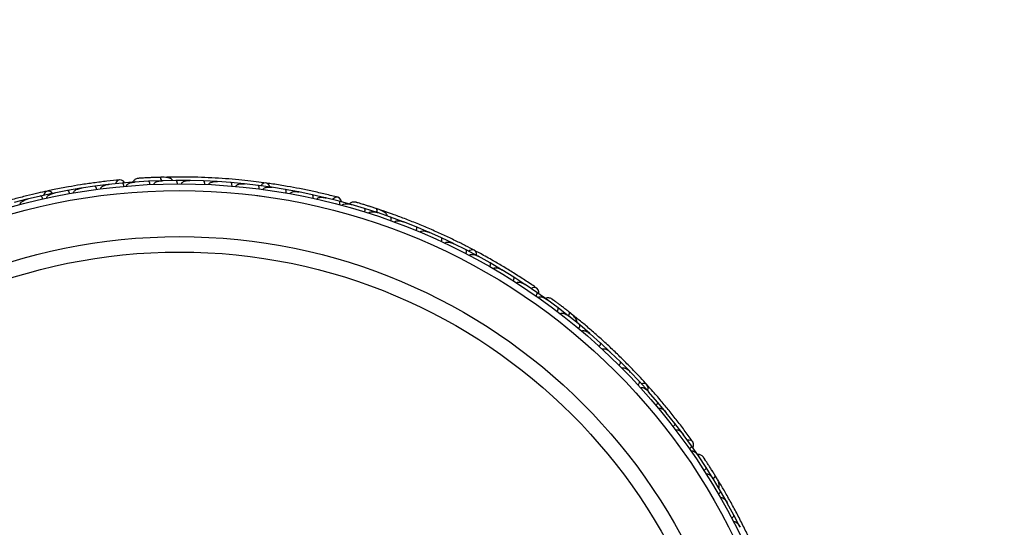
# Model space of a CAD drawing. Header units: millimetres. Extents: x 59 to 109, y 26 to 144.
# Tile 14 of 158: x 80.11 to 87.33, y 34.92 to 38.64. Entities that reach past the tile are written whole.
import ezdxf

# ---------------------------------------------------------------- set-up
doc = ezdxf.new("R2010")
doc.units = ezdxf.units.MM
doc.styles.add('SLDTEXTSTYLE0', font='TXT', dxfattribs={"width": 0.75})
doc.dimstyles.new('SLDDIMSTYLE2', dxfattribs={"dimtxt": 3.5, "dimasz": 3.302, "dimexe": 0, "dimexo": 0.0625, "dimgap": 0.875, "dimtad": 1, "dimlfac": 20, "dimrnd": 1e-09, "dimzin": 12, "dimdsep": 46, "dimtxsty": 'SLDTEXTSTYLE0', "dimsah": 1, "dimcen": 0.09, "dimadec": 0, "dimazin": 3, "dimtfac": 1, "dimtofl": 0, "dimtmove": 0, "dimatfit": 3, "dimfxl": 0, "dimfrac": 2, "dimtolj": 1, "dimtzin": 12, "dimarcsym": 0})

# ---------------------------------------------------------------- blocks, each defined once
blk = doc.blocks.new('_D_2')
at = {"color": 7, "linetype": 'Continuous', "lineweight": 18}
for p, q in [((75.8997, 58.7227), (102.5588, 58.7227)), ((101.5588, 58.7227), (101.5588, 26.2227)), ((75.8997, 26.2227), (102.5588, 26.2227))]:
    blk.add_line(p, q, dxfattribs=at)
for points in [[(101.5588, 58.7227), (101.0508, 55.4207), (102.0668, 55.4207)], [(101.5588, 26.2227), (102.0668, 29.5247), (101.0508, 29.5247)]]:
    blk.add_solid(points, dxfattribs=at)
at = {"color": 7, "linetype": 'Continuous', "lineweight": 18, "insert": (97.047, 39.7543), "char_height": 3.5, "attachment_point": 1, "rotation": 90, "style": 'SLDTEXTSTYLE0'}
blk.add_mtext('650', dxfattribs=at)

msp = doc.modelspace()

# ---------------------------------------------------------------- linework, layer by layer
at = {"color": 7, "linetype": 'Continuous', "lineweight": 25}
for p, q in [((80.75734, 37.43541), (80.65974, 37.42316)), ((80.86143, 37.44606), (80.76018, 37.43533)), ((80.76713, 37.43607), (80.76051, 37.43539)), ((80.96007, 37.4542), (80.86144, 37.44615)), ((80.95749, 37.45349), (80.95173, 37.45314)), ((81.05362, 37.45963), (80.95187, 37.45314)), ((81.15204, 37.46353), (81.05362, 37.45971)), ((81.1869, 37.48913), (81.14299, 37.48809)), ((81.16117, 37.46334), (81.15477, 37.46323)), ((81.25617, 37.4652), (81.15485, 37.46322)), ((81.35418, 37.46477), (81.25618, 37.46528)), ((81.36382, 37.46417), (81.35686, 37.46436)), ((81.45786, 37.46188), (81.35689, 37.46434)), ((81.55545, 37.45717), (81.45787, 37.46196)), ((81.65868, 37.44977), (81.55819, 37.45662)), ((81.56547, 37.45612), (81.55825, 37.45664)), ((81.75586, 37.44081), (81.65869, 37.44984)), ((81.85864, 37.4289), (81.75857, 37.44014)), ((81.76608, 37.43929), (81.75872, 37.44014)), ((80.35849, 37.37183), (80.26302, 37.35122)), ((80.46027, 37.3914), (80.36128, 37.372)), ((80.36873, 37.37346), (80.36149, 37.37207)), ((80.5568, 37.40793), (80.46027, 37.39148)), ((80.65973, 37.42308), (80.55962, 37.40798)), ((80.56695, 37.40909), (80.55989, 37.40805)), ((81.95542, 37.41569), (81.85866, 37.42897)), ((82.05776, 37.39927), (81.9581, 37.4149)), ((81.9656, 37.41372), (81.95832, 37.41488)), ((82.15412, 37.38179), (82.05779, 37.39934)), ((82.25603, 37.36081), (82.15679, 37.38087)), ((82.16406, 37.3794), (82.15707, 37.38084)), ((82.35197, 37.33902), (82.25605, 37.36089)), ((80.16237, 37.32718), (80.06797, 37.30244)), ((80.26303, 37.35114), (80.16515, 37.32748)), ((80.1725, 37.32925), (80.16528, 37.32753)), ((81.85062, 37.35437), (81.90345, 37.34746)), ((82.45342, 37.31343), (82.35461, 37.33798)), ((82.36139, 37.33629), (82.35494, 37.33791)), ((82.5489, 37.28734), (82.45346, 37.31351)), ((82.54623, 37.28756), (82.54069, 37.2892)), ((82.63866, 37.26045), (82.54083, 37.28914)), ((82.73248, 37.23045), (82.63869, 37.26052)), ((82.77399, 37.24258), (82.73238, 37.25662)), ((82.74099, 37.22715), (82.73494, 37.22924)), ((82.8309, 37.19641), (82.73502, 37.22919)), ((82.92285, 37.16248), (82.83094, 37.19647)), ((82.93171, 37.15862), (82.92523, 37.16117)), ((83.01929, 37.12431), (82.92525, 37.16114)), ((83.10938, 37.0865), (83.01933, 37.12437)), ((83.20385, 37.04424), (83.11177, 37.08504)), ((83.11844, 37.08209), (83.11184, 37.08504)), ((83.29211, 37.00258), (83.20389, 37.0443)), ((83.38462, 36.95623), (83.29443, 37.00102)), ((83.3012, 36.99766), (83.29457, 37.00097)), ((83.47104, 36.91072), (83.38467, 36.9563)), ((83.5616, 36.86029), (83.4733, 36.90906)), ((83.47994, 36.90539), (83.4735, 36.90897)), ((83.64617, 36.8109), (83.56165, 36.86035)), ((83.73475, 36.75634), (83.64836, 36.80913)), ((83.65469, 36.80526), (83.64861, 36.809)), ((83.81745, 36.70304), (83.73481, 36.7564)), ((83.90404, 36.6443), (83.81958, 36.70116)), ((83.82538, 36.69726), (83.81987, 36.70099)), ((83.98483, 36.58713), (83.9041, 36.64436)), ((83.9824, 36.58825), (83.97776, 36.59168)), ((84.05998, 36.53116), (83.97787, 36.59158)), ((84.13789, 36.47088), (84.06004, 36.53122)), ((84.18104, 36.46809), (84.14674, 36.49551)), ((84.14476, 36.46487), (84.13978, 36.4689)), ((84.21873, 36.40523), (84.13984, 36.46883)), ((84.29353, 36.3419), (84.21879, 36.40528)), ((84.30053, 36.33524), (84.29532, 36.33986)), ((84.3711, 36.27305), (84.29533, 36.33982)), ((84.44283, 36.20671), (84.37115, 36.2731)), ((84.51715, 36.13468), (84.44457, 36.20452)), ((84.44983, 36.19946), (84.44463, 36.20449)), ((84.58583, 36.06535), (84.51721, 36.13473)), ((84.65691, 35.99016), (84.58748, 36.06309)), ((84.59269, 36.05761), (84.58759, 36.063)), ((84.72256, 35.91783), (84.65698, 35.9902)), ((84.7904, 35.83947), (84.72411, 35.9155)), ((84.72909, 35.90978), (84.72426, 35.91535)), ((84.85298, 35.76414), (84.79047, 35.83951)), ((84.91756, 35.68257), (84.85443, 35.76172)), ((84.85906, 35.75592), (84.85463, 35.76152)), ((84.97705, 35.6042), (84.91763, 35.68261)), ((85.03832, 35.51938), (84.9784, 35.6017)), ((84.98251, 35.59606), (84.97861, 35.60145)), ((85.09469, 35.43803), (85.0384, 35.51942)), ((85.09279, 35.43991), (85.0896, 35.44473)), ((85.14616, 35.35973), (85.08966, 35.4446)), ((85.19875, 35.27644), (85.14623, 35.35977)), ((85.20315, 35.26845), (85.19985, 35.27394)), ((85.25227, 35.1871), (85.19988, 35.27385)), ((85.23835, 35.25906), (85.2339, 35.26636)), ((85.30089, 35.10201), (85.25234, 35.18713)), ((85.3052, 35.09336), (85.30188, 35.09948)), ((85.35023, 35.01078), (85.30188, 35.09944)), ((85.39495, 34.9239), (85.3503, 35.01081))]:
    msp.add_line(p, q, dxfattribs=at)
at = {"color": 7, "linetype": 'Continuous', "lineweight": 25, "flags": 128}
for points in [[(80.87886, 37.44791), (80.87049, 37.45893), (80.85693, 37.46775), (80.84202, 37.4695), (80.82798, 37.46393), (80.81686, 37.45186), (80.81199, 37.44128)], [(81.08751, 37.48637), (81.08786, 37.48637), (81.08819, 37.48635)], [(81.94676, 37.41707), (81.94057, 37.43071), (81.92933, 37.44197), (81.91532, 37.44672), (81.90056, 37.4443), (81.88719, 37.43504), (81.88044, 37.42639)], [(80.34988, 37.37017), (80.3394, 37.38087), (80.32499, 37.3876), (80.31019, 37.38728), (80.29715, 37.37995), (80.28775, 37.36667), (80.28437, 37.35624)], [(82.47043, 37.3092), (82.46634, 37.32242), (82.45661, 37.33535), (82.4432, 37.34209), (82.4281, 37.34166), (82.41352, 37.33412), (82.40533, 37.32584)], [(82.67966, 37.27398), (82.67998, 37.27386), (82.68028, 37.27373)], [(83.46338, 36.91498), (83.46223, 36.92992), (83.45552, 36.94434), (83.44398, 36.9536), (83.42928, 36.95637), (83.41354, 36.95224), (83.40424, 36.94642)], [(83.91858, 36.63451), (83.91925, 36.64833), (83.91453, 36.66381), (83.90424, 36.67473), (83.8899, 36.67949), (83.87362, 36.67739), (83.86309, 36.67242)], [(84.10314, 36.52986), (84.10341, 36.52963), (84.10364, 36.52941)], [(84.71681, 35.92445), (84.72084, 35.93888), (84.71947, 35.95473), (84.71179, 35.96738), (84.69892, 35.97501), (84.68273, 35.97651), (84.672, 35.97422)], [(85.04863, 35.50521), (85.05399, 35.51797), (85.05485, 35.53413), (85.04891, 35.54791), (85.03707, 35.55729), (85.02105, 35.56088), (85.00945, 35.55981)]]:
    msp.add_lwpolyline(points, dxfattribs=at)
at = {"color": 1, "linetype": 'Continuous', "lineweight": 25, "flags": 128}
for points in [[(81.15114, 37.46323), (81.15045, 37.46636), (81.14828, 37.47387), (81.14574, 37.48002), (81.14291, 37.48456), (81.13992, 37.48731), (81.13686, 37.48818)], [(82.73154, 37.23048), (82.73195, 37.23365), (82.73248, 37.24145), (82.7322, 37.2481), (82.73109, 37.25333), (82.72922, 37.25694), (82.72664, 37.2588)], [(84.13701, 36.47123), (84.13848, 36.47407), (84.14166, 36.48122), (84.14366, 36.48756), (84.14441, 36.49286), (84.14388, 36.49689), (84.1421, 36.49952)], [(85.19805, 35.27707), (85.2004, 35.27924), (85.20583, 35.28487), (85.20988, 35.29015), (85.2124, 35.29486), (85.21328, 35.29884), (85.21251, 35.30191)]]:
    msp.add_lwpolyline(points, dxfattribs=at)
at = {"color": 7, "linetype": 'Continuous', "lineweight": 25}
for radius in [4.575, 4.525, 4.188, 4.075]:
    msp.add_circle((81.28132, 32.86543), radius, dxfattribs=at)
for centre, start, end in [((81.18953, 37.46391), 41.619202, 87.098962), ((82.76784, 37.21798), 21.619202, 67.098962), ((84.16685, 36.44707), 1.619202, 47.098962), ((85.21782, 35.24416), 341.619202, 27.098962)]:
    msp.add_arc(centre, 0.02567, start, end, dxfattribs=at)
for points, knots in [([(80.84311, 37.46963), (80.81245, 37.46655), (80.75416, 37.46069), (80.65583, 37.44828), (80.56072, 37.4343), (80.46336, 37.41782), (80.38276, 37.40275), (80.33192, 37.39178), (80.31719, 37.38861)], [0, 0, 0, 0, 0.2180556, 0.4147202, 0.5912036, 0.7489875, 0.9272426, 1, 1, 1, 1]), ([(80.70376, 37.40383), (80.70369, 37.40493), (80.7036, 37.40634), (80.70419, 37.4092), (80.70625, 37.41381), (80.71176, 37.41925), (80.72381, 37.42695), (80.74025, 37.43261), (80.75427, 37.43514), (80.76032, 37.43583), (80.7604, 37.43584)], [0, 0, 0, 0, 0.0439924, 0.0565425, 0.1182118, 0.2485839, 0.3779124, 0.7339208, 0.9964229, 1, 1, 1, 1]), ([(80.87419, 37.42228), (80.87401, 37.42384), (80.87354, 37.42798), (80.87194, 37.43433), (80.8693, 37.44059), (80.86596, 37.44497), (80.86328, 37.44625), (80.86184, 37.44627), (80.86158, 37.44624), (80.86154, 37.44624)], [0, 0, 0, 0, 0.1152798, 0.3056806, 0.5012898, 0.7256609, 0.9501956, 0.9934701, 1, 1, 1, 1]), ([(80.89377, 37.42399), (80.89374, 37.4244), (80.89363, 37.42591), (80.89418, 37.42899), (80.89671, 37.4337), (80.90481, 37.44134), (80.91847, 37.44743), (80.93545, 37.45182), (80.9463, 37.45322), (80.95181, 37.45362), (80.9519, 37.45362)], [0, 0, 0, 0, 0.0165279, 0.0607653, 0.1238722, 0.2334997, 0.5249132, 0.7588895, 0.9964268, 1, 1, 1, 1]), ([(80.97786, 37.48041), (80.97373, 37.47963), (80.96566, 37.4781), (80.95498, 37.47235), (80.94673, 37.46492), (80.94108, 37.4583), (80.93954, 37.45378), (80.9391, 37.45249)], [0, 0, 0, 0, 0.25091, 0.490928, 0.714443, 0.9181712, 1, 1, 1, 1]), ([(81.14009, 37.48828), (81.13051, 37.48797), (81.11139, 37.48735), (81.08181, 37.48615), (81.05349, 37.48483), (81.02785, 37.48348), (81.00617, 37.48223), (80.98997, 37.48122), (80.97962, 37.48054), (80.97838, 37.48044), (80.97777, 37.48039)], [0, 0, 0, 0, 0.1253341, 0.2502351, 0.3757048, 0.5015073, 0.6270811, 0.7524027, 0.8783335, 1, 1, 1, 1]), ([(81.00592, 37.48223), (80.99844, 37.48177), (80.98346, 37.48085), (80.9798, 37.48056), (80.97796, 37.48042)], [0, 0, 0, 0, 0.4997894, 1, 1, 1, 1]), ([(81.06517, 37.43533), (81.06506, 37.43689), (81.06475, 37.44104), (81.06343, 37.44746), (81.06104, 37.45382), (81.05788, 37.45834), (81.05525, 37.45973), (81.05381, 37.4598), (81.05355, 37.45979), (81.05352, 37.45979)], [0, 0, 0, 0, 0.1153787, 0.305714, 0.5012752, 0.7256734, 0.9502371, 0.9934744, 1, 1, 1, 1]), ([(81.10516, 37.48706), (81.10506, 37.48705), (81.09913, 37.48687), (81.09327, 37.48662), (81.0875, 37.48637)], [0, 0, 0, 0, 0.0174037, 1, 1, 1, 1]), ([(81.09582, 37.43667), (81.09582, 37.43735), (81.09581, 37.43914), (81.09685, 37.44255), (81.10018, 37.44741), (81.11057, 37.45528), (81.12955, 37.46147), (81.14617, 37.46345), (81.15484, 37.4637), (81.15492, 37.4637)], [0, 0, 0, 0, 0.0273886, 0.0721385, 0.1418849, 0.2690946, 0.6203421, 0.9964192, 1, 1, 1, 1]), ([(81.23153, 37.46457), (81.23032, 37.4664), (81.22632, 37.47246), (81.21092, 37.48223), (81.18129, 37.48926), (81.15196, 37.48855), (81.13682, 37.48818)], [0, 0, 0, 0, 0.0722062, 0.2380923, 0.6065513, 1, 1, 1, 1]), ([(81.1498, 37.46239), (81.14973, 37.46292), (81.14896, 37.4687), (81.14623, 37.47729), (81.14198, 37.48601), (81.13865, 37.48818), (81.13698, 37.48818), (81.13686, 37.48818)], [0, 0, 0, 0, 0.0316493, 0.3464731, 0.6613851, 0.9762941, 1, 1, 1, 1]), ([(81.91696, 37.44655), (81.89413, 37.44962), (81.84855, 37.45576), (81.76336, 37.46554), (81.66963, 37.47441), (81.56968, 37.48181), (81.46754, 37.48702), (81.36766, 37.48996), (81.27268, 37.49076), (81.21793, 37.48995), (81.19055, 37.48954)], [0, 0, 0, 0, 0.1251424, 0.2497929, 0.374676, 0.4998622, 0.6249666, 0.7502587, 0.8750633, 1, 1, 1, 1]), ([(81.26671, 37.44041), (81.26667, 37.44198), (81.26655, 37.44615), (81.2655, 37.45262), (81.26339, 37.45908), (81.26042, 37.46372), (81.25785, 37.46522), (81.25641, 37.46536), (81.25614, 37.46537), (81.25611, 37.46537)], [0, 0, 0, 0, 0.11561, 0.3057804, 0.5012224, 0.7256982, 0.9503445, 0.9934853, 1, 1, 1, 1]), ([(81.29704, 37.44041), (81.2971, 37.44137), (81.29723, 37.44348), (81.29888, 37.44719), (81.3032, 37.4522), (81.31641, 37.46009), (81.33537, 37.46412), (81.35101, 37.46491), (81.357, 37.46481), (81.35708, 37.46481)], [0, 0, 0, 0, 0.0388574, 0.084812, 0.162938, 0.3126958, 0.7369051, 0.9964149, 1, 1, 1, 1]), ([(81.46736, 37.43665), (81.46736, 37.43688), (81.46746, 37.43969), (81.46724, 37.44513), (81.46594, 37.45214), (81.46366, 37.45794), (81.46084, 37.46125), (81.45876, 37.462), (81.45787, 37.46205), (81.45783, 37.46205)], [0, 0, 0, 0, 0.016652, 0.2070285, 0.3985507, 0.5993597, 0.831024, 0.9934916, 1, 1, 1, 1]), ([(81.49743, 37.43533), (81.49743, 37.4354), (81.49747, 37.43665), (81.49808, 37.43937), (81.50075, 37.44365), (81.50819, 37.44977), (81.52166, 37.45465), (81.53947, 37.45739), (81.55197, 37.45747), (81.55829, 37.45709), (81.55837, 37.45708)], [0, 0, 0, 0, 0.0028352, 0.050977, 0.1103366, 0.2078119, 0.4531845, 0.7216401, 0.9964148, 1, 1, 1, 1]), ([(81.66711, 37.42414), (81.66713, 37.42437), (81.66735, 37.42717), (81.66737, 37.43262), (81.66637, 37.43968), (81.66434, 37.44557), (81.66167, 37.44901), (81.65962, 37.44985), (81.65873, 37.44993), (81.6587, 37.44993)], [0, 0, 0, 0, 0.0167419, 0.2070718, 0.3985504, 0.5993354, 0.8310375, 0.9934948, 1, 1, 1, 1]), ([(81.697, 37.42151), (81.69703, 37.42183), (81.69713, 37.42291), (81.69781, 37.42531), (81.69979, 37.42854), (81.70485, 37.43316), (81.71284, 37.43689), (81.73127, 37.44172), (81.74683, 37.44183), (81.75873, 37.44059), (81.75881, 37.44059)], [0, 0, 0, 0, 0.0130732, 0.044023, 0.1002245, 0.1663566, 0.3297208, 0.4739231, 0.9964125, 1, 1, 1, 1]), ([(81.75587, 37.44089), (81.75591, 37.44089), (81.75684, 37.44079), (81.75768, 37.44008), (81.7585, 37.43939)], [0, 0, 0, 0, 0.036596, 1, 1, 1, 1]), ([(82.44426, 37.34184), (82.4144, 37.34943), (82.35762, 37.36387), (82.26097, 37.38583), (82.16682, 37.40522), (82.0697, 37.42304), (81.98881, 37.43644), (81.93728, 37.44353), (81.92235, 37.44558)], [0, 0, 0, 0, 0.21805555, 0.41472016, 0.59120361, 0.74898753, 0.9272426, 1, 1, 1, 1]), ([(80.31179, 37.38767), (80.28929, 37.38275), (80.24436, 37.37294), (80.16096, 37.35298), (80.06985, 37.32926), (79.9734, 37.30203), (79.87564, 37.27199), (79.78077, 37.2406), (79.69124, 37.20886), (79.64008, 37.18938), (79.61448, 37.17963)], [0, 0, 0, 0, 0.1251424, 0.2497929, 0.374676, 0.4998622, 0.6249666, 0.7502587, 0.8750633, 1, 1, 1, 1]), ([(80.30814, 37.33573), (80.30803, 37.3363), (80.30769, 37.33808), (80.30807, 37.34144), (80.31099, 37.34816), (80.31798, 37.35472), (80.33464, 37.36528), (80.34958, 37.37009), (80.36133, 37.3725), (80.36141, 37.37251)], [0, 0, 0, 0, 0.02335, 0.0734618, 0.134698, 0.325553, 0.4727956, 0.9964114, 1, 1, 1, 1]), ([(80.4751, 37.36884), (80.47478, 37.37038), (80.47395, 37.37446), (80.47179, 37.38065), (80.46859, 37.38665), (80.46486, 37.39071), (80.46206, 37.39174), (80.46061, 37.39163), (80.46036, 37.39158), (80.46032, 37.39158)], [0, 0, 0, 0, 0.1157169, 0.3058088, 0.5011944, 0.7257089, 0.9503963, 0.9934905, 1, 1, 1, 1]), ([(80.50483, 37.37406), (80.50473, 37.37489), (80.50453, 37.37648), (80.50502, 37.37957), (80.50715, 37.38445), (80.51223, 37.38988), (80.52377, 37.39804), (80.53985, 37.40438), (80.55375, 37.40753), (80.55971, 37.40848), (80.55979, 37.40849)], [0, 0, 0, 0, 0.0336188, 0.0647198, 0.1259403, 0.2511281, 0.3754616, 0.735616, 0.9964191, 1, 1, 1, 1]), ([(80.67355, 37.39988), (80.67352, 37.4001), (80.67313, 37.40289), (80.67198, 37.40821), (80.66948, 37.41489), (80.66624, 37.42021), (80.6629, 37.42299), (80.66073, 37.42337), (80.65985, 37.42326), (80.65981, 37.42325)], [0, 0, 0, 0, 0.0163611, 0.206885, 0.3985455, 0.5994314, 0.8309806, 0.9934816, 1, 1, 1, 1]), ([(81.86599, 37.40292), (81.86615, 37.40449), (81.86657, 37.40864), (81.86638, 37.41519), (81.86513, 37.42187), (81.86278, 37.42686), (81.86042, 37.42869), (81.859, 37.42901), (81.85874, 37.42905), (81.85871, 37.42905)], [0, 0, 0, 0, 0.1158119, 0.3058371, 0.5011744, 0.7257197, 0.95044, 0.9934949, 1, 1, 1, 1]), ([(81.89576, 37.39899), (81.89585, 37.39956), (81.89614, 37.40135), (81.89765, 37.40437), (81.90269, 37.40969), (81.9115, 37.41347), (81.93077, 37.41769), (81.94646, 37.4171), (81.95831, 37.41534), (81.9584, 37.41533)], [0, 0, 0, 0, 0.02335, 0.0734618, 0.134698, 0.325553, 0.4727956, 0.9964114, 1, 1, 1, 1]), ([(81.95547, 37.41577), (81.9555, 37.41576), (81.95643, 37.41562), (81.95724, 37.41487), (81.95803, 37.41415)], [0, 0, 0, 0, 0.0365832, 1, 1, 1, 1]), ([(82.06398, 37.37299), (82.06421, 37.37455), (82.06481, 37.37867), (82.06491, 37.38522), (82.06395, 37.39195), (82.06183, 37.39705), (82.05955, 37.39897), (82.05816, 37.39936), (82.0579, 37.39941), (82.05787, 37.39942)], [0, 0, 0, 0, 0.1157169, 0.3058088, 0.5011944, 0.7257089, 0.9503963, 0.9934905, 1, 1, 1, 1]), ([(82.0937, 37.36773), (82.09388, 37.36855), (82.09424, 37.37011), (82.09576, 37.37285), (82.09943, 37.3767), (82.10606, 37.38007), (82.1197, 37.38378), (82.13698, 37.38425), (82.15112, 37.38245), (82.15704, 37.38131), (82.15712, 37.38129)], [0, 0, 0, 0, 0.0336188, 0.0647198, 0.1259403, 0.2511281, 0.3754616, 0.735616, 0.9964191, 1, 1, 1, 1]), ([(82.15421, 37.38186), (82.15424, 37.38185), (82.15516, 37.38167), (82.15594, 37.38088), (82.15669, 37.38013)], [0, 0, 0, 0, 0.0365645, 1, 1, 1, 1]), ([(82.26108, 37.33429), (82.26112, 37.33451), (82.26171, 37.33726), (82.26244, 37.34266), (82.26239, 37.34979), (82.26116, 37.3559), (82.25897, 37.35965), (82.25706, 37.36075), (82.2562, 37.36095), (82.25616, 37.36095)], [0, 0, 0, 0, 0.0163611, 0.206885, 0.3985455, 0.5994314, 0.8309806, 0.9934816, 1, 1, 1, 1]), ([(80.11366, 37.28892), (80.11358, 37.28923), (80.11331, 37.29028), (80.11312, 37.29277), (80.11388, 37.29648), (80.11705, 37.30255), (80.12329, 37.30878), (80.13895, 37.31963), (80.15354, 37.32505), (80.16514, 37.32796), (80.16522, 37.32798)], [0, 0, 0, 0, 0.0130732, 0.044023, 0.1002245, 0.1663566, 0.3297208, 0.4739231, 0.9964125, 1, 1, 1, 1]), ([(80.27882, 37.32924), (80.27843, 37.33077), (80.27741, 37.33481), (80.27499, 37.3409), (80.27153, 37.34675), (80.26761, 37.35064), (80.26477, 37.35155), (80.26333, 37.35138), (80.26307, 37.35132), (80.26304, 37.35131)], [0, 0, 0, 0, 0.1158119, 0.3058371, 0.5011744, 0.7257197, 0.95044, 0.9934949, 1, 1, 1, 1]), ([(82.29081, 37.32767), (82.29112, 37.32873), (82.29152, 37.33008), (82.29305, 37.33257), (82.29657, 37.33619), (82.3036, 37.33942), (82.31756, 37.34254), (82.33495, 37.34223), (82.34899, 37.33982), (82.3549, 37.3384), (82.35498, 37.33838)], [0, 0, 0, 0, 0.0439924, 0.0565425, 0.1182118, 0.2485839, 0.3779124, 0.7339208, 0.9964229, 1, 1, 1, 1]), ([(82.35208, 37.33908), (82.35212, 37.33907), (82.35303, 37.33885), (82.35377, 37.33803), (82.35449, 37.33724)], [0, 0, 0, 0, 0.0365399, 1, 1, 1, 1]), ([(82.45728, 37.28672), (82.45764, 37.28825), (82.45861, 37.29229), (82.45929, 37.29881), (82.45894, 37.3056), (82.4573, 37.31085), (82.45522, 37.31297), (82.45387, 37.31348), (82.45362, 37.31355), (82.45359, 37.31356)], [0, 0, 0, 0, 0.1152798, 0.3056806, 0.5012898, 0.7256609, 0.9501956, 0.9934701, 1, 1, 1, 1]), ([(82.47626, 37.28163), (82.47637, 37.28202), (82.47678, 37.28348), (82.47836, 37.28618), (82.48234, 37.28975), (82.49257, 37.29416), (82.50749, 37.2952), (82.52494, 37.29352), (82.53562, 37.29113), (82.54094, 37.28962), (82.54101, 37.28959)], [0, 0, 0, 0, 0.0165279, 0.0607653, 0.1238722, 0.2334997, 0.5249132, 0.7588895, 0.9964268, 1, 1, 1, 1]), ([(82.57458, 37.30588), (82.57043, 37.30656), (82.56232, 37.30789), (82.55032, 37.30613), (82.54003, 37.30197), (82.53246, 37.29769), (82.52946, 37.29397), (82.5286, 37.2929)], [0, 0, 0, 0, 0.25091, 0.490928, 0.714443, 0.9181712, 1, 1, 1, 1]), ([(82.72971, 37.25779), (82.72061, 37.26077), (82.70243, 37.26673), (82.67422, 37.27572), (82.64715, 37.28418), (82.6226, 37.29167), (82.6018, 37.29791), (82.58623, 37.3025), (82.57627, 37.3054), (82.57507, 37.30574), (82.57449, 37.3059)], [0, 0, 0, 0, 0.1253341, 0.2502351, 0.3757048, 0.5015073, 0.6270811, 0.7524027, 0.8783335, 1, 1, 1, 1]), ([(82.60157, 37.29799), (82.59438, 37.30012), (82.57999, 37.30438), (82.57645, 37.30536), (82.57468, 37.30586)], [0, 0, 0, 0, 0.4997894, 1, 1, 1, 1]), ([(82.6412, 37.23366), (82.64163, 37.23517), (82.64276, 37.23917), (82.64371, 37.24565), (82.64365, 37.25245), (82.64222, 37.25777), (82.64023, 37.25998), (82.6389, 37.26054), (82.63865, 37.26062), (82.63862, 37.26063)], [0, 0, 0, 0, 0.11537866, 0.30571398, 0.50127523, 0.72567344, 0.9502371, 0.99347441, 1, 1, 1, 1]), ([(82.67046, 37.22444), (82.67069, 37.22508), (82.6713, 37.22677), (82.67344, 37.2296), (82.67823, 37.23304), (82.69069, 37.23688), (82.71064, 37.2362), (82.72694, 37.23238), (82.73517, 37.22965), (82.73525, 37.22962)], [0, 0, 0, 0, 0.0273886, 0.0721385, 0.1418849, 0.2690946, 0.6203421, 0.9964192, 1, 1, 1, 1]), ([(82.69647, 37.26859), (82.69637, 37.26862), (82.69075, 37.27048), (82.68515, 37.27225), (82.67965, 37.27398)], [0, 0, 0, 0, 0.0174037, 1, 1, 1, 1]), ([(82.80753, 37.20423), (82.80702, 37.20638), (82.80533, 37.21344), (82.7942, 37.22788), (82.76876, 37.24463), (82.74096, 37.25398), (82.7266, 37.25881)], [0, 0, 0, 0, 0.0722062, 0.2380923, 0.6065513, 1, 1, 1, 1]), ([(82.72998, 37.23015), (82.7301, 37.23067), (82.73135, 37.23636), (82.73172, 37.24536), (82.73072, 37.25501), (82.72833, 37.25819), (82.72675, 37.25876), (82.72664, 37.2588)], [0, 0, 0, 0, 0.0316493, 0.3464731, 0.6613851, 0.9762941, 1, 1, 1, 1]), ([(82.73242, 37.23056), (82.73245, 37.23055), (82.73334, 37.23025), (82.73401, 37.22937), (82.73465, 37.22853)], [0, 0, 0, 0, 0.0365902, 1, 1, 1, 1]), ([(83.44546, 36.95287), (83.42506, 36.96357), (83.38433, 36.98493), (83.30762, 37.02325), (83.22258, 37.06364), (83.13118, 37.10478), (83.03699, 37.14461), (82.94413, 37.18154), (82.85515, 37.21477), (82.80343, 37.23274), (82.77756, 37.24172)], [0, 0, 0, 0, 0.1251424, 0.2497929, 0.374676, 0.4998622, 0.6249666, 0.7502587, 0.8750633, 1, 1, 1, 1]), ([(82.83233, 37.1695), (82.83282, 37.171), (82.83413, 37.17495), (82.83536, 37.18139), (82.83559, 37.18818), (82.83439, 37.19356), (82.83248, 37.19585), (82.83118, 37.19648), (82.83093, 37.19657), (82.8309, 37.19658)], [0, 0, 0, 0, 0.11561, 0.3057804, 0.5012224, 0.7256982, 0.9503445, 0.9934853, 1, 1, 1, 1]), ([(82.86082, 37.15913), (82.86121, 37.16001), (82.86205, 37.16195), (82.86487, 37.16487), (82.87064, 37.1681), (82.88576, 37.171), (82.90496, 37.1683), (82.91992, 37.16369), (82.92551, 37.16155), (82.92559, 37.16152)], [0, 0, 0, 0, 0.0388574, 0.084812, 0.162938, 0.3126958, 0.7369051, 0.9964149, 1, 1, 1, 1]), ([(83.01959, 37.09735), (83.01967, 37.09756), (83.02072, 37.10016), (83.02238, 37.10536), (83.02355, 37.11238), (83.02339, 37.11862), (83.02188, 37.12269), (83.02017, 37.12411), (83.01935, 37.12445), (83.01932, 37.12447)], [0, 0, 0, 0, 0.01665195, 0.20702847, 0.39855075, 0.59935968, 0.83102403, 0.99349163, 1, 1, 1, 1]), ([(83.04739, 37.08582), (83.04742, 37.08588), (83.04788, 37.08705), (83.04938, 37.0894), (83.05336, 37.0925), (83.06244, 37.0957), (83.07677, 37.09568), (83.09445, 37.09217), (83.10621, 37.08797), (83.11203, 37.08545), (83.1121, 37.08542)], [0, 0, 0, 0, 0.0028352, 0.050977, 0.1103366, 0.2078119, 0.4531845, 0.7216401, 0.9964148, 1, 1, 1, 1]), ([(83.20302, 37.01727), (83.20311, 37.01747), (83.20428, 37.02004), (83.20616, 37.02515), (83.20763, 37.03212), (83.20774, 37.03836), (83.20641, 37.0425), (83.20477, 37.04399), (83.20396, 37.04437), (83.20393, 37.04438)], [0, 0, 0, 0, 0.0167419, 0.2070718, 0.3985504, 0.5993354, 0.8310375, 0.9934948, 1, 1, 1, 1]), ([(83.2302, 37.00458), (83.23034, 37.00487), (83.23081, 37.00585), (83.23226, 37.00787), (83.23523, 37.01023), (83.24156, 37.01284), (83.25035, 37.01361), (83.26932, 37.01185), (83.28398, 37.00662), (83.29474, 37.0014), (83.29481, 37.00136)], [0, 0, 0, 0, 0.0130732, 0.044023, 0.1002245, 0.1663566, 0.3297208, 0.4739231, 0.9964125, 1, 1, 1, 1]), ([(83.38264, 36.92931), (83.38333, 36.93073), (83.38515, 36.93448), (83.3872, 36.9407), (83.38831, 36.94741), (83.38782, 36.9529), (83.38622, 36.95543), (83.385, 36.95622), (83.38477, 36.95634), (83.38474, 36.95636)], [0, 0, 0, 0, 0.11581192, 0.30583711, 0.50117443, 0.72571967, 0.95043997, 0.99349487, 1, 1, 1, 1]), ([(83.40927, 36.91543), (83.40955, 36.91593), (83.41044, 36.91752), (83.41289, 36.91985), (83.41944, 36.92312), (83.42902, 36.92365), (83.44857, 36.92103), (83.46311, 36.91511), (83.47365, 36.90941), (83.47372, 36.90937)], [0, 0, 0, 0, 0.02335, 0.0734618, 0.134698, 0.325553, 0.4727956, 0.9964114, 1, 1, 1, 1]), ([(83.90515, 36.67413), (83.87969, 36.69148), (83.83127, 36.72446), (83.74796, 36.77816), (83.66612, 36.82858), (83.58094, 36.87854), (83.50952, 36.9188), (83.46352, 36.94308), (83.45019, 36.95012)], [0, 0, 0, 0, 0.2180556, 0.4147202, 0.5912036, 0.7489875, 0.9272426, 1, 1, 1, 1]), ([(83.55845, 36.83347), (83.5592, 36.83486), (83.56118, 36.83852), (83.56351, 36.84465), (83.56491, 36.8513), (83.56466, 36.85681), (83.56318, 36.8594), (83.562, 36.86024), (83.56178, 36.86037), (83.56175, 36.86039)], [0, 0, 0, 0, 0.11571691, 0.30580882, 0.50119443, 0.72570886, 0.95039629, 0.99349051, 1, 1, 1, 1]), ([(83.58458, 36.81836), (83.58504, 36.81906), (83.58591, 36.82041), (83.58827, 36.82246), (83.59303, 36.82483), (83.60042, 36.82573), (83.6145, 36.82455), (83.6309, 36.81908), (83.64358, 36.81256), (83.64875, 36.80945), (83.64882, 36.80941)], [0, 0, 0, 0, 0.0336188, 0.0647198, 0.1259403, 0.2511281, 0.3754616, 0.735616, 0.9964191, 1, 1, 1, 1]), ([(83.73043, 36.72969), (83.73055, 36.72988), (83.73204, 36.73227), (83.73458, 36.73709), (83.73696, 36.7438), (83.7379, 36.74997), (83.73713, 36.75424), (83.73571, 36.75593), (83.73496, 36.75641), (83.73493, 36.75643)], [0, 0, 0, 0, 0.0163611, 0.206885, 0.3985455, 0.5994314, 0.8309806, 0.9934816, 1, 1, 1, 1]), ([(83.75611, 36.7133), (83.75676, 36.71419), (83.7576, 36.71532), (83.75988, 36.71714), (83.76443, 36.71934), (83.77214, 36.71997), (83.78633, 36.71812), (83.80256, 36.71189), (83.81493, 36.70482), (83.82, 36.70146), (83.82007, 36.70142)], [0, 0, 0, 0, 0.0439924, 0.0565425, 0.1182118, 0.2485839, 0.3779124, 0.7339208, 0.9964229, 1, 1, 1, 1]), ([(83.89853, 36.61788), (83.89939, 36.61919), (83.90168, 36.62266), (83.90455, 36.62856), (83.90655, 36.63505), (83.9068, 36.64056), (83.90557, 36.64326), (83.90448, 36.6442), (83.90427, 36.64435), (83.90424, 36.64436)], [0, 0, 0, 0, 0.11527981, 0.30568055, 0.50128983, 0.72566094, 0.95019556, 0.99347013, 1, 1, 1, 1]), ([(83.91462, 36.6066), (83.91486, 36.60694), (83.91575, 36.60816), (83.91815, 36.61017), (83.92311, 36.61216), (83.93424, 36.6128), (83.94861, 36.60868), (83.96444, 36.60113), (83.97365, 36.59523), (83.97813, 36.59199), (83.9782, 36.59194)], [0, 0, 0, 0, 0.0165279, 0.0607653, 0.1238722, 0.2334997, 0.5249132, 0.7588895, 0.9964268, 1, 1, 1, 1]), ([(84.01531, 36.59577), (84.01164, 36.59783), (84.00447, 36.60185), (83.9926, 36.6043), (83.9815, 36.60392), (83.97292, 36.60248), (83.96884, 36.60001), (83.96767, 36.5993)], [0, 0, 0, 0, 0.25091, 0.490928, 0.714443, 0.9181712, 1, 1, 1, 1]), ([(84.14464, 36.49752), (84.1371, 36.50344), (84.12205, 36.51525), (84.09863, 36.53335), (84.07608, 36.55055), (84.05558, 36.56599), (84.03816, 36.57897), (84.0251, 36.58861), (84.01673, 36.59474), (84.01572, 36.59546), (84.01523, 36.59582)], [0, 0, 0, 0, 0.1253341, 0.2502351, 0.3757048, 0.5015073, 0.6270811, 0.7524027, 0.8783335, 1, 1, 1, 1]), ([(84.03797, 36.57913), (84.03194, 36.58359), (84.01988, 36.59251), (84.01689, 36.59465), (84.01539, 36.59572)], [0, 0, 0, 0, 0.49978944, 1, 1, 1, 1]), ([(84.05321, 36.50511), (84.05413, 36.50639), (84.05656, 36.50976), (84.05967, 36.51553), (84.06194, 36.52194), (84.06242, 36.52743), (84.0613, 36.53018), (84.06024, 36.53116), (84.06004, 36.53132), (84.06001, 36.53134)], [0, 0, 0, 0, 0.1153787, 0.305714, 0.5012752, 0.7256734, 0.9502371, 0.9934744, 1, 1, 1, 1]), ([(84.07756, 36.48644), (84.07799, 36.48697), (84.07913, 36.48835), (84.08212, 36.49028), (84.0878, 36.49187), (84.10082, 36.49122), (84.11933, 36.48376), (84.13334, 36.47459), (84.14014, 36.46921), (84.1402, 36.46916)], [0, 0, 0, 0, 0.0273886, 0.0721385, 0.1418849, 0.2690946, 0.6203421, 0.9964192, 1, 1, 1, 1]), ([(84.1171, 36.51904), (84.11702, 36.5191), (84.11236, 36.52277), (84.10771, 36.52635), (84.10313, 36.52986)], [0, 0, 0, 0, 0.01740373, 1, 1, 1, 1]), ([(84.13544, 36.47145), (84.13572, 36.4719), (84.13885, 36.47682), (84.14228, 36.48515), (84.14463, 36.49457), (84.14347, 36.49837), (84.14219, 36.49944), (84.1421, 36.49952)], [0, 0, 0, 0, 0.0316493, 0.3464731, 0.6613851, 0.9762941, 1, 1, 1, 1]), ([(84.19944, 36.42058), (84.1997, 36.42277), (84.20053, 36.42998), (84.19501, 36.44736), (84.17683, 36.47179), (84.15391, 36.4901), (84.14207, 36.49955)], [0, 0, 0, 0, 0.0722062, 0.2380923, 0.6065513, 1, 1, 1, 1]), ([(84.71293, 35.96619), (84.69742, 35.98322), (84.66645, 36.01722), (84.60748, 36.07947), (84.54138, 36.14651), (84.46956, 36.21643), (84.39467, 36.28607), (84.32005, 36.35253), (84.2478, 36.4142), (84.20534, 36.44876), (84.1841, 36.46606)], [0, 0, 0, 0, 0.1251424, 0.2497929, 0.374676, 0.4998622, 0.6249666, 0.7502587, 0.8750633, 1, 1, 1, 1]), ([(84.21087, 36.37946), (84.21185, 36.3807), (84.21443, 36.38396), (84.21778, 36.38959), (84.22032, 36.3959), (84.22103, 36.40137), (84.22003, 36.40417), (84.21901, 36.4052), (84.21881, 36.40537), (84.21879, 36.40539)], [0, 0, 0, 0, 0.11561, 0.3057804, 0.5012224, 0.7256982, 0.9503445, 0.9934853, 1, 1, 1, 1]), ([(84.2341, 36.35997), (84.23476, 36.36067), (84.23622, 36.3622), (84.23986, 36.36398), (84.24639, 36.36504), (84.26159, 36.3626), (84.27871, 36.35349), (84.29119, 36.34404), (84.29572, 36.34012), (84.29578, 36.34007)], [0, 0, 0, 0, 0.03885738, 0.08481202, 0.16293798, 0.31269578, 0.73690509, 0.9964149, 1, 1, 1, 1]), ([(84.36215, 36.24761), (84.36231, 36.24778), (84.36419, 36.24987), (84.36752, 36.25418), (84.37102, 36.26039), (84.373, 36.2663), (84.37298, 36.27065), (84.37186, 36.27256), (84.37121, 36.27316), (84.37118, 36.27319)], [0, 0, 0, 0, 0.016652, 0.2070285, 0.3985507, 0.5993597, 0.831024, 0.9934916, 1, 1, 1, 1]), ([(84.38434, 36.22727), (84.38439, 36.22732), (84.38522, 36.22826), (84.38744, 36.22995), (84.39224, 36.23151), (84.40187, 36.23141), (84.41532, 36.22649), (84.43073, 36.21714), (84.44035, 36.20917), (84.44495, 36.20481), (84.44501, 36.20476)], [0, 0, 0, 0, 0.00283524, 0.05097702, 0.11033655, 0.20781194, 0.45318455, 0.72164005, 0.99641479, 1, 1, 1, 1]), ([(84.50714, 36.10962), (84.50729, 36.10979), (84.50927, 36.11179), (84.51278, 36.11596), (84.51655, 36.122), (84.51879, 36.12782), (84.51895, 36.13217), (84.51792, 36.13413), (84.51729, 36.13476), (84.51727, 36.13479)], [0, 0, 0, 0, 0.0167419, 0.2070718, 0.3985504, 0.5993354, 0.8310375, 0.9934948, 1, 1, 1, 1]), ([(84.52834, 36.0884), (84.52857, 36.08863), (84.52934, 36.08939), (84.53141, 36.09079), (84.535, 36.09199), (84.54184, 36.09228), (84.55036, 36.09), (84.56758, 36.08186), (84.57957, 36.07193), (84.58789, 36.06334), (84.58795, 36.06328)], [0, 0, 0, 0, 0.0130732, 0.044023, 0.1002245, 0.1663566, 0.3297208, 0.4739231, 0.9964125, 1, 1, 1, 1]), ([(84.64584, 35.96554), (84.64698, 35.96663), (84.64997, 35.96954), (84.65403, 35.97468), (84.65736, 35.9806), (84.65878, 35.98594), (84.65814, 35.98886), (84.65726, 35.99001), (84.65709, 35.99021), (84.65707, 35.99023)], [0, 0, 0, 0, 0.1158119, 0.3058371, 0.5011744, 0.7257197, 0.95044, 0.9934949, 1, 1, 1, 1]), ([(84.66612, 35.94339), (84.66656, 35.94376), (84.66793, 35.94495), (84.67103, 35.9463), (84.67831, 35.94713), (84.68749, 35.94436), (84.70496, 35.9352), (84.7166, 35.92467), (84.72455, 35.91571), (84.72461, 35.91565)], [0, 0, 0, 0, 0.02335004, 0.07346177, 0.13469803, 0.32555297, 0.4727956, 0.99641145, 1, 1, 1, 1]), ([(85.04956, 35.54704), (85.03157, 35.57204), (84.99735, 35.6196), (84.93743, 35.69855), (84.87777, 35.77393), (84.81482, 35.85), (84.76148, 35.91227), (84.72656, 35.95081), (84.71644, 35.96199)], [0, 0, 0, 0, 0.2180556, 0.4147202, 0.5912036, 0.7489875, 0.9272426, 1, 1, 1, 1]), ([(84.77827, 35.81534), (84.77945, 35.81639), (84.78257, 35.81916), (84.78685, 35.82412), (84.79044, 35.82989), (84.79209, 35.83515), (84.79159, 35.83809), (84.79077, 35.83929), (84.7906, 35.83949), (84.79058, 35.83951)], [0, 0, 0, 0, 0.1157169, 0.3058088, 0.5011944, 0.7257089, 0.9503963, 0.9934905, 1, 1, 1, 1]), ([(84.79766, 35.79221), (84.79832, 35.79271), (84.79961, 35.79369), (84.80253, 35.7948), (84.80781, 35.7954), (84.81506, 35.79371), (84.82789, 35.78779), (84.84143, 35.77704), (84.85111, 35.76658), (84.85491, 35.76189), (84.85496, 35.76183)], [0, 0, 0, 0, 0.0336188, 0.0647198, 0.1259403, 0.2511281, 0.3754616, 0.735616, 0.9964191, 1, 1, 1, 1]), ([(84.90439, 35.65901), (84.90456, 35.65914), (84.90678, 35.66087), (84.91081, 35.66453), (84.91535, 35.67003), (84.91834, 35.6755), (84.91907, 35.67978), (84.91832, 35.68186), (84.91778, 35.68256), (84.91776, 35.68259)], [0, 0, 0, 0, 0.0163611, 0.206885, 0.3985455, 0.5994314, 0.8309806, 0.9934816, 1, 1, 1, 1]), ([(84.92291, 35.63482), (84.92382, 35.63543), (84.925, 35.63621), (84.92777, 35.63713), (84.93279, 35.63765), (84.94026, 35.6356), (84.95296, 35.62901), (84.96608, 35.6176), (84.97528, 35.60673), (84.9789, 35.60184), (84.97895, 35.60177)], [0, 0, 0, 0, 0.04399244, 0.05654248, 0.11821178, 0.24858393, 0.3779124, 0.73392078, 0.99642285, 1, 1, 1, 1]), ([(85.0241, 35.49645), (85.02536, 35.49738), (85.02871, 35.49986), (85.03341, 35.50442), (85.03751, 35.50984), (85.03964, 35.51492), (85.0394, 35.51788), (85.0387, 35.51914), (85.03855, 35.51935), (85.03853, 35.51938)], [0, 0, 0, 0, 0.1152798, 0.3056806, 0.5012898, 0.7256609, 0.9501956, 0.9934701, 1, 1, 1, 1]), ([(85.03537, 35.48034), (85.03571, 35.48057), (85.03696, 35.48142), (85.03991, 35.48248), (85.04525, 35.48266), (85.05592, 35.47946), (85.06802, 35.47067), (85.08031, 35.45816), (85.08695, 35.44947), (85.09005, 35.44489), (85.0901, 35.44482)], [0, 0, 0, 0, 0.0165279, 0.0607653, 0.1238722, 0.2334997, 0.5249132, 0.7588895, 0.9964268, 1, 1, 1, 1]), ([(85.12628, 35.43573), (85.12354, 35.43891), (85.11817, 35.44514), (85.10785, 35.45151), (85.0973, 35.45494), (85.08875, 35.45653), (85.08406, 35.4556), (85.08272, 35.45534)], [0, 0, 0, 0, 0.25091, 0.490928, 0.714443, 0.9181712, 1, 1, 1, 1]), ([(85.21421, 35.29917), (85.20915, 35.30731), (85.19905, 35.32356), (85.18322, 35.34857), (85.16792, 35.37245), (85.15393, 35.39397), (85.14201, 35.41212), (85.13303, 35.42564), (85.12727, 35.43427), (85.12656, 35.4353), (85.12622, 35.4358)], [0, 0, 0, 0, 0.1253341, 0.2502351, 0.3757048, 0.5015073, 0.6270811, 0.7524027, 0.8783335, 1, 1, 1, 1]), ([(85.14188, 35.41233), (85.13774, 35.41859), (85.12946, 35.4311), (85.12738, 35.43413), (85.12634, 35.43565)], [0, 0, 0, 0, 0.4997894, 1, 1, 1, 1]), ([(85.13089, 35.33757), (85.13219, 35.33846), (85.13563, 35.34079), (85.14053, 35.34515), (85.14485, 35.3504), (85.14717, 35.35539), (85.14706, 35.35836), (85.14641, 35.35965), (85.14627, 35.35987), (85.14625, 35.3599)], [0, 0, 0, 0, 0.1153787, 0.305714, 0.5012752, 0.7256734, 0.9502371, 0.9934744, 1, 1, 1, 1]), ([(85.19792, 35.32527), (85.19702, 35.32671), (85.19308, 35.33301), (85.18923, 35.33907), (85.18626, 35.34376)], [0, 0, 0, 0, 0.2287199, 1, 1, 1, 1]), ([(85.14738, 35.3117), (85.14797, 35.31205), (85.14951, 35.31295), (85.15298, 35.31375), (85.15886, 35.3133), (85.17087, 35.30824), (85.18572, 35.29489), (85.19575, 35.28149), (85.20029, 35.2741), (85.20034, 35.27403)], [0, 0, 0, 0, 0.0273886, 0.0721385, 0.1418849, 0.2690946, 0.6203421, 0.9964192, 1, 1, 1, 1]), ([(85.19664, 35.27782), (85.19707, 35.27814), (85.20168, 35.2817), (85.20776, 35.28835), (85.21319, 35.2964), (85.2134, 35.30037), (85.21256, 35.30181), (85.21251, 35.30191)], [0, 0, 0, 0, 0.0316493, 0.3464731, 0.6613851, 0.9762941, 1, 1, 1, 1]), ([(85.23939, 35.20812), (85.24038, 35.21009), (85.24362, 35.21659), (85.24438, 35.2348), (85.23566, 35.26398), (85.22037, 35.28902), (85.21248, 35.30195)], [0, 0, 0, 0, 0.0722062, 0.2380923, 0.6065513, 1, 1, 1, 1]), ([(85.23388, 35.26634), (85.2339, 35.26633), (85.23421, 35.26615), (85.23211, 35.26952), (85.22773, 35.27707), (85.2205, 35.28892), (85.21469, 35.2983), (85.21298, 35.30106)], [0, 0, 0, 0, 0.0063417, 0.1391324, 0.4541713, 0.8392735, 1, 1, 1, 1]), ([(85.5665, 34.60551), (85.55775, 34.62682), (85.54028, 34.66937), (85.50615, 34.74803), (85.46697, 34.83364), (85.4234, 34.9239), (85.37684, 35.01495), (85.32945, 35.10293), (85.28265, 35.18558), (85.25457, 35.23259), (85.24053, 35.2561)], [0, 0, 0, 0, 0.1251424, 0.2497929, 0.374676, 0.4998622, 0.6249666, 0.7502587, 0.8750633, 1, 1, 1, 1]), ([(85.23606, 35.16558), (85.2374, 35.1664), (85.24095, 35.16859), (85.24603, 35.17273), (85.25057, 35.17779), (85.25311, 35.18268), (85.25312, 35.18566), (85.25252, 35.18698), (85.25239, 35.18721), (85.25237, 35.18723)], [0, 0, 0, 0, 0.11561, 0.3057804, 0.5012224, 0.7256982, 0.9503445, 0.9934853, 1, 1, 1, 1]), ([(85.25122, 35.13931), (85.25209, 35.13974), (85.25398, 35.14068), (85.25801, 35.14111), (85.26451, 35.13987), (85.27795, 35.13238), (85.29093, 35.11797), (85.29943, 35.10482), (85.30234, 35.09959), (85.30238, 35.09952)], [0, 0, 0, 0, 0.0388574, 0.084812, 0.162938, 0.3126958, 0.7369051, 0.9964149, 1, 1, 1, 1]), ([(85.33313, 34.98993), (85.33333, 34.99004), (85.33581, 34.99136), (85.34042, 34.99427), (85.34583, 34.99891), (85.34972, 35.00378), (85.35118, 35.00788), (85.35079, 35.01006), (85.35038, 35.01085), (85.35036, 35.01088)], [0, 0, 0, 0, 0.016652, 0.2070285, 0.3985507, 0.5993597, 0.831024, 0.9934916, 1, 1, 1, 1]), ([(85.34702, 34.96323), (85.34708, 34.96326), (85.34819, 34.96386), (85.35085, 34.96469), (85.35589, 34.96451), (85.36491, 34.96113), (85.37587, 34.9519), (85.38715, 34.93785), (85.39346, 34.92706), (85.3963, 34.9214), (85.39633, 34.92133)], [0, 0, 0, 0, 0.00283524, 0.05097702, 0.11033655, 0.20781194, 0.45318455, 0.72164005, 0.99641479, 1, 1, 1, 1])]:
    msp.add_open_spline(points, degree=3, knots=knots, dxfattribs=at)

# ---------------------------------------------------------------- dimensions: what is measured, and where the dimension line sits
at = {"color": 7, "linetype": 'Continuous', "lineweight": 18}
dim = msp.add_linear_dim(base=(101.55876, 26.22274), p1=(74.89966, 58.72274), p2=(74.89966, 26.22274), angle=90, dimstyle='SLDDIMSTYLE2', dxfattribs=at)
dim.commit()
dim.dimension.update_dxf_attribs({"geometry": '_D_2', "text_midpoint": (101.55876, 43.63346), "dimtype": 160})

doc.saveas('drawing.dxf')
